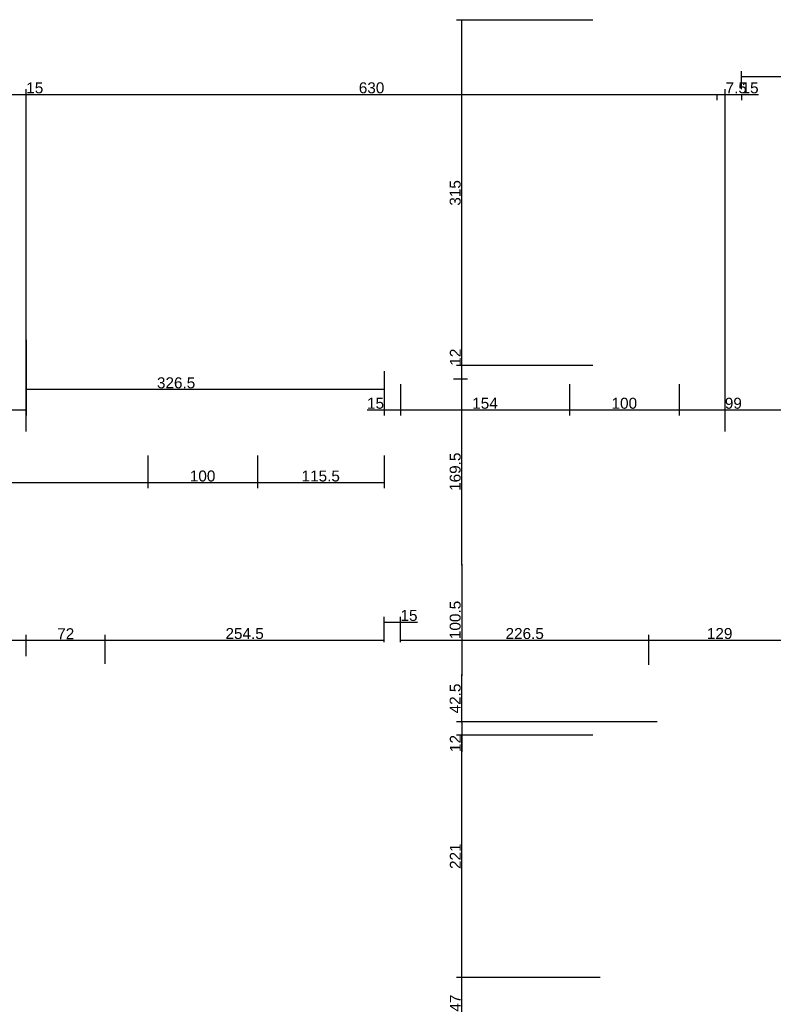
# Model space of a CAD drawing. Header units: millimetres. Extents: x 126553 to 403692, y -95821 to 38049.
# Tile 40 of 256: x 161586 to 162274, y -23926 to -23028. Entities that reach past the tile are written whole.
import ezdxf

# ---------------------------------------------------------------- set-up
doc = ezdxf.new("R2010")
doc.units = ezdxf.units.MM
doc.layers.add('11_wymiary', color=55, linetype='Continuous')
doc.layers.add('11_wymiary @ 50', color=55, linetype='Continuous')
doc.styles.add('11_RJ', font='arial.ttf')
doc.dimstyles.new('11_RJ (cc)', dxfattribs={"dimtxt": 0.2, "dimasz": 0.001, "dimexe": 0.1, "dimexo": 0.1, "dimgap": 0.02, "dimtad": 1, "dimdec": 1, "dimrnd": 0.5, "dimzin": 12, "dimdsep": 46, "dimtxsty": '11_RJ', "dimblk": 'OBLIQUE', "dimcen": 0, "dimdle": 0.01, "dimclrd": 256, "dimclre": 256, "dimclrt": 2, "dimazin": 3, "dimtfac": 1, "dimtdec": 1, "dimtofl": 0, "dimtmove": 0, "dimatfit": 3, "dimldrblk": 'DOT', "dimfxl": 1, "dimtolj": 1, "dimtzin": 13, "dimarcsym": 0})

# ---------------------------------------------------------------- blocks, each defined once
blk = doc.blocks.new('_Oblique')
at = {"color": 0, "linetype": 'ByBlock', "lineweight": -2}
blk.add_line((-0.5, -0.5), (0.5, 0.5), dxfattribs=at)
blk = doc.blocks.new('*D1231')
at = {"layer": '11_wymiary', "lineweight": -2, "transparency": 16777216}
for p, q in [((161576.87, -23096.05), (161592.37, -23096.05)), ((161577.37, -23403.24), (161577.37, -23091.05)), ((161592.37, -23403.24), (161592.37, -23091.05)), ((161592.37, -23096.05), (161607.88, -23096.05))]:
    blk.add_line(p, q, dxfattribs=at)
at = {"layer": 'Defpoints', "color": 0, "transparency": 16777216}
for p in [(161592.37, -23096.05), (161577.37, -23408.24), (161592.37, -23408.24)]:
    blk.add_point(p, dxfattribs=at)
at = {"layer": '11_wymiary', "lineweight": -2, "transparency": 16777216, "xscale": 0.05, "yscale": 0.05, "zscale": 0.05, "rotation": 180}
blk.add_blockref('_Oblique', (161577.37, -23096.05), dxfattribs=at)
at = {"layer": '11_wymiary', "lineweight": -2, "transparency": 16777216, "xscale": 0.05, "yscale": 0.05, "zscale": 0.05}
blk.add_blockref('_Oblique', (161592.37, -23096.05), dxfattribs=at)
at = {"layer": '11_wymiary', "color": 2, "transparency": 16777216, "insert": (161600.15, -23089.95), "char_height": 10, "attachment_point": 5, "style": '11_RJ'}
blk.add_mtext('\\A1;15', dxfattribs=at)
blk = doc.blocks.new('_Dot')
at = {"color": 0, "linetype": 'ByBlock', "lineweight": -2}
blk.add_line((-0.5, 0), (-1, 0), dxfattribs=at)
at = {"color": 0, "linetype": 'ByBlock', "const_width": 0.5}
blk.add_lwpolyline([(-0.25, 0, 1), (0.25, 0, 1)], format="xyb", close=True, dxfattribs=at)
blk = doc.blocks.new('*D1232')
at = {"layer": '11_wymiary', "lineweight": -2, "transparency": 16777216}
for p, q in [((161591.87, -23096.05), (162222.87, -23096.05)), ((161592.37, -23403.24), (161592.37, -23091.05)), ((162222.37, -23095.74), (162222.37, -23101.05))]:
    blk.add_line(p, q, dxfattribs=at)
at = {"layer": 'Defpoints', "color": 0, "transparency": 16777216}
for p in [(162222.37, -23090.74), (162222.37, -23096.05), (161592.37, -23408.24)]:
    blk.add_point(p, dxfattribs=at)
at = {"layer": '11_wymiary', "lineweight": -2, "transparency": 16777216, "xscale": 0.05, "yscale": 0.05, "zscale": 0.05, "rotation": 180}
blk.add_blockref('_Oblique', (161592.37, -23096.05), dxfattribs=at)
at = {"layer": '11_wymiary', "lineweight": -2, "transparency": 16777216, "xscale": 0.05, "yscale": 0.05, "zscale": 0.05}
blk.add_blockref('_Oblique', (162222.37, -23096.05), dxfattribs=at)
at = {"layer": '11_wymiary', "color": 2, "transparency": 16777216, "insert": (161907.37, -23089.94), "char_height": 10, "attachment_point": 5, "style": '11_RJ'}
blk.add_mtext('\\A1;630', dxfattribs=at)
blk = doc.blocks.new('*D1233')
at = {"layer": '11_wymiary', "lineweight": -2, "transparency": 16777216}
for p, q in [((162221.87, -23096.05), (162229.87, -23096.05)), ((162222.37, -23095.74), (162222.37, -23101.05)), ((162229.87, -23403.24), (162229.87, -23091.05)), ((162229.87, -23096.05), (162250.12, -23096.05))]:
    blk.add_line(p, q, dxfattribs=at)
at = {"layer": 'Defpoints', "color": 0, "transparency": 16777216}
for p in [(162222.37, -23090.74), (162229.87, -23096.05), (162229.87, -23408.24)]:
    blk.add_point(p, dxfattribs=at)
at = {"layer": '11_wymiary', "lineweight": -2, "transparency": 16777216, "xscale": 0.05, "yscale": 0.05, "zscale": 0.05, "rotation": 180}
blk.add_blockref('_Oblique', (162222.37, -23096.05), dxfattribs=at)
at = {"layer": '11_wymiary', "lineweight": -2, "transparency": 16777216, "xscale": 0.05, "yscale": 0.05, "zscale": 0.05}
blk.add_blockref('_Oblique', (162229.87, -23096.05), dxfattribs=at)
at = {"layer": '11_wymiary', "color": 2, "transparency": 16777216, "insert": (162240.02, -23089.97), "char_height": 10, "attachment_point": 5, "style": '11_RJ'}
blk.add_mtext('\\A1;7.5', dxfattribs=at)
blk = doc.blocks.new('*D1234')
at = {"layer": '11_wymiary', "lineweight": -2, "transparency": 16777216}
for p, q in [((162229.37, -23096.05), (162244.87, -23096.05)), ((162229.87, -23403.24), (162229.87, -23091.05)), ((162244.87, -23095.74), (162244.87, -23101.05)), ((162244.87, -23096.05), (162260.38, -23096.05))]:
    blk.add_line(p, q, dxfattribs=at)
at = {"layer": 'Defpoints', "color": 0, "transparency": 16777216}
for p in [(162244.87, -23090.74), (162244.87, -23096.05), (162229.87, -23408.24)]:
    blk.add_point(p, dxfattribs=at)
at = {"layer": '11_wymiary', "lineweight": -2, "transparency": 16777216, "xscale": 0.05, "yscale": 0.05, "zscale": 0.05, "rotation": 180}
blk.add_blockref('_Oblique', (162229.87, -23096.05), dxfattribs=at)
at = {"layer": '11_wymiary', "lineweight": -2, "transparency": 16777216, "xscale": 0.05, "yscale": 0.05, "zscale": 0.05}
blk.add_blockref('_Oblique', (162244.87, -23096.05), dxfattribs=at)
at = {"layer": '11_wymiary', "color": 2, "transparency": 16777216, "insert": (162252.65, -23089.95), "char_height": 10, "attachment_point": 5, "style": '11_RJ'}
blk.add_mtext('\\A1;15', dxfattribs=at)
blk = doc.blocks.new('*D1235')
at = {"layer": '11_wymiary', "lineweight": -2, "transparency": 16777216}
for p, q in [((162244.37, -23079.55), (162882.87, -23079.55)), ((162244.87, -23091.05), (162244.87, -23074.55)), ((162882.37, -23085.74), (162882.37, -23074.55))]:
    blk.add_line(p, q, dxfattribs=at)
at = {"layer": 'Defpoints', "color": 0, "transparency": 16777216}
for p in [(162882.37, -23079.55), (162244.87, -23096.05), (162882.37, -23090.74)]:
    blk.add_point(p, dxfattribs=at)
at = {"layer": '11_wymiary', "lineweight": -2, "transparency": 16777216, "xscale": 0.05, "yscale": 0.05, "zscale": 0.05, "rotation": 180}
blk.add_blockref('_Oblique', (162244.87, -23079.55), dxfattribs=at)
at = {"layer": '11_wymiary', "lineweight": -2, "transparency": 16777216, "xscale": 0.05, "yscale": 0.05, "zscale": 0.05}
blk.add_blockref('_Oblique', (162882.37, -23079.55), dxfattribs=at)
at = {"layer": '11_wymiary', "color": 2, "transparency": 16777216, "insert": (162539.7, -23073.44), "char_height": 10, "attachment_point": 5, "style": '11_RJ'}
blk.add_mtext('\\A1;637.5', dxfattribs=at)
blk = doc.blocks.new('*D1242')
at = {"layer": '11_wymiary', "lineweight": -2, "transparency": 16777216}
for p, q in [((162115.85, -23901.24), (161984.79, -23901.24)), ((161989.79, -23948.74), (161989.79, -23900.74)), ((162135.37, -23948.24), (161984.79, -23948.24))]:
    blk.add_line(p, q, dxfattribs=at)
at = {"layer": 'Defpoints', "color": 0, "transparency": 16777216}
for p in [(161989.79, -23901.24), (162120.85, -23901.24), (162140.37, -23948.24)]:
    blk.add_point(p, dxfattribs=at)
at = {"layer": '11_wymiary', "lineweight": -2, "transparency": 16777216, "xscale": 0.05, "yscale": 0.05, "zscale": 0.05}
for p, rotation in [((161989.79, -23901.24), 90), ((161989.79, -23948.24), 270)]:
    blk.add_blockref('_Oblique', p, dxfattribs=dict(at, rotation=rotation))
at = {"layer": '11_wymiary', "color": 2, "transparency": 16777216, "insert": (161983.79, -23924.74), "char_height": 10, "attachment_point": 5, "rotation": 90, "style": '11_RJ'}
blk.add_mtext('\\A1;47', dxfattribs=at)
blk = doc.blocks.new('*D1243')
at = {"layer": '11_wymiary', "lineweight": -2, "transparency": 16777216}
for p, q in [((162109.22, -23680.24), (161984.79, -23680.24)), ((161989.79, -23901.74), (161989.79, -23679.74)), ((162115.85, -23901.24), (161984.79, -23901.24))]:
    blk.add_line(p, q, dxfattribs=at)
at = {"layer": 'Defpoints', "color": 0, "transparency": 16777216}
for p in [(161989.79, -23680.24), (162114.22, -23680.24), (162120.85, -23901.24)]:
    blk.add_point(p, dxfattribs=at)
at = {"layer": '11_wymiary', "lineweight": -2, "transparency": 16777216, "xscale": 0.05, "yscale": 0.05, "zscale": 0.05}
for p, rotation in [((161989.79, -23680.24), 90), ((161989.79, -23901.24), 270)]:
    blk.add_blockref('_Oblique', p, dxfattribs=dict(at, rotation=rotation))
at = {"layer": '11_wymiary', "color": 2, "transparency": 16777216, "insert": (161983.77, -23790.74), "char_height": 10, "attachment_point": 5, "rotation": 90, "style": '11_RJ'}
blk.add_mtext('\\A1;221', dxfattribs=at)
blk = doc.blocks.new('*D1244')
at = {"layer": '11_wymiary', "lineweight": -2, "transparency": 16777216}
for p, q in [((161989.79, -23668.74), (161989.79, -23625.09)), ((162167.98, -23668.24), (161984.79, -23668.24))]:
    blk.add_line(p, q, dxfattribs=at)
at = {"layer": 'Defpoints', "color": 0, "transparency": 16777216}
for p in [(161989.79, -23625.59), (161989.79, -23625.59), (162172.98, -23668.24)]:
    blk.add_point(p, dxfattribs=at)
at = {"layer": '11_wymiary', "lineweight": -2, "transparency": 16777216, "xscale": 0.05, "yscale": 0.05, "zscale": 0.05}
for p, rotation in [((161989.79, -23625.59), 90), ((161989.79, -23668.24), 270)]:
    blk.add_blockref('_Oblique', p, dxfattribs=dict(at, rotation=rotation))
at = {"layer": '11_wymiary', "color": 2, "transparency": 16777216, "insert": (161983.68, -23646.91), "char_height": 10, "attachment_point": 5, "rotation": 90, "style": '11_RJ'}
blk.add_mtext('\\A1;42.5', dxfattribs=at)
blk = doc.blocks.new('*D1245')
at = {"layer": '11_wymiary', "lineweight": -2, "transparency": 16777216}
blk.add_line((161989.79, -23525.4), (161989.79, -23354.74), dxfattribs=at)
at = {"layer": 'Defpoints', "color": 0, "transparency": 16777216}
for p in [(161989.79, -23355.24), (161989.79, -23355.24), (161989.79, -23524.9)]:
    blk.add_point(p, dxfattribs=at)
at = {"layer": '11_wymiary', "lineweight": -2, "transparency": 16777216, "xscale": 0.05, "yscale": 0.05, "zscale": 0.05}
for p, rotation in [((161989.79, -23355.24), 90), ((161989.79, -23524.9), 270)]:
    blk.add_blockref('_Oblique', p, dxfattribs=dict(at, rotation=rotation))
at = {"layer": '11_wymiary', "color": 2, "transparency": 16777216, "insert": (161983.68, -23440.07), "char_height": 10, "attachment_point": 5, "rotation": 90, "style": '11_RJ'}
blk.add_mtext('\\A1;169.5', dxfattribs=at)
blk = doc.blocks.new('*D1246')
at = {"layer": '11_wymiary', "lineweight": -2, "transparency": 16777216}
for p, q in [((162109.22, -23028.24), (161984.79, -23028.24)), ((161989.79, -23343.74), (161989.79, -23027.74)), ((162109.22, -23343.24), (161984.79, -23343.24))]:
    blk.add_line(p, q, dxfattribs=at)
at = {"layer": 'Defpoints', "color": 0, "transparency": 16777216}
for p in [(161989.79, -23028.24), (162114.22, -23028.24), (162114.22, -23343.24)]:
    blk.add_point(p, dxfattribs=at)
at = {"layer": '11_wymiary', "lineweight": -2, "transparency": 16777216, "xscale": 0.05, "yscale": 0.05, "zscale": 0.05}
for p, rotation in [((161989.79, -23028.24), 90), ((161989.79, -23343.24), 270)]:
    blk.add_blockref('_Oblique', p, dxfattribs=dict(at, rotation=rotation))
at = {"layer": '11_wymiary', "color": 2, "transparency": 16777216, "insert": (161983.68, -23185.74), "char_height": 10, "attachment_point": 5, "rotation": 90, "style": '11_RJ'}
blk.add_mtext('\\A1;315', dxfattribs=at)
blk = doc.blocks.new('*D1247')
at = {"layer": '11_wymiary', "lineweight": -2, "transparency": 16777216}
for p, q in [((161803.22, -23425.24), (161803.22, -23455.12)), ((161918.74, -23425.24), (161918.74, -23455.12)), ((161919.24, -23450.12), (161802.72, -23450.12))]:
    blk.add_line(p, q, dxfattribs=at)
at = {"layer": 'Defpoints', "color": 0, "transparency": 16777216}
for p in [(161803.22, -23420.24), (161918.74, -23420.24), (161803.22, -23450.12)]:
    blk.add_point(p, dxfattribs=at)
at = {"layer": '11_wymiary', "lineweight": -2, "transparency": 16777216, "xscale": 0.05, "yscale": 0.05, "zscale": 0.05, "rotation": 180}
blk.add_blockref('_Oblique', (161803.22, -23450.12), dxfattribs=at)
at = {"layer": '11_wymiary', "lineweight": -2, "transparency": 16777216, "xscale": 0.05, "yscale": 0.05, "zscale": 0.05}
blk.add_blockref('_Oblique', (161918.74, -23450.12), dxfattribs=at)
at = {"layer": '11_wymiary', "color": 2, "transparency": 16777216, "insert": (161860.98, -23444.01), "char_height": 10, "attachment_point": 5, "style": '11_RJ'}
blk.add_mtext('\\A1;115.5', dxfattribs=at)
blk = doc.blocks.new('*D1248')
at = {"layer": '11_wymiary', "lineweight": -2, "transparency": 16777216}
for p, q in [((161703.22, -23425.24), (161703.22, -23455.12)), ((161803.22, -23425.24), (161803.22, -23455.12)), ((161803.72, -23450.12), (161702.72, -23450.12))]:
    blk.add_line(p, q, dxfattribs=at)
at = {"layer": 'Defpoints', "color": 0, "transparency": 16777216}
for p in [(161703.22, -23420.24), (161803.22, -23420.24), (161703.22, -23450.12)]:
    blk.add_point(p, dxfattribs=at)
at = {"layer": '11_wymiary', "lineweight": -2, "transparency": 16777216, "xscale": 0.05, "yscale": 0.05, "zscale": 0.05, "rotation": 180}
blk.add_blockref('_Oblique', (161703.22, -23450.12), dxfattribs=at)
at = {"layer": '11_wymiary', "lineweight": -2, "transparency": 16777216, "xscale": 0.05, "yscale": 0.05, "zscale": 0.05}
blk.add_blockref('_Oblique', (161803.22, -23450.12), dxfattribs=at)
at = {"layer": '11_wymiary', "color": 2, "transparency": 16777216, "insert": (161753.22, -23444.01), "char_height": 10, "attachment_point": 5, "style": '11_RJ'}
blk.add_mtext('\\A1;100', dxfattribs=at)
blk = doc.blocks.new('*D1249')
at = {"layer": '11_wymiary', "lineweight": -2, "transparency": 16777216}
for p, q in [((161359.87, -23425.24), (161359.87, -23455.12)), ((161703.22, -23425.24), (161703.22, -23455.12)), ((161703.72, -23450.12), (161359.37, -23450.12))]:
    blk.add_line(p, q, dxfattribs=at)
at = {"layer": 'Defpoints', "color": 0, "transparency": 16777216}
for p in [(161359.87, -23420.24), (161703.22, -23420.24), (161359.87, -23450.12)]:
    blk.add_point(p, dxfattribs=at)
at = {"layer": '11_wymiary', "lineweight": -2, "transparency": 16777216, "xscale": 0.05, "yscale": 0.05, "zscale": 0.05, "rotation": 180}
blk.add_blockref('_Oblique', (161359.87, -23450.12), dxfattribs=at)
at = {"layer": '11_wymiary', "lineweight": -2, "transparency": 16777216, "xscale": 0.05, "yscale": 0.05, "zscale": 0.05}
blk.add_blockref('_Oblique', (161703.22, -23450.12), dxfattribs=at)
at = {"layer": '11_wymiary', "color": 2, "transparency": 16777216, "insert": (161531.54, -23444.01), "char_height": 10, "attachment_point": 5, "style": '11_RJ'}
blk.add_mtext('\\A1;343.5', dxfattribs=at)
blk = doc.blocks.new('*D1317')
at = {"layer": '11_wymiary', "lineweight": -2, "transparency": 16777216}
for p, q in [((162187.92, -23360.24), (162187.92, -23388.75)), ((162286.81, -23360.24), (162286.81, -23388.75)), ((162287.31, -23383.75), (162187.42, -23383.75))]:
    blk.add_line(p, q, dxfattribs=at)
at = {"layer": 'Defpoints', "color": 0, "transparency": 16777216}
for p in [(162187.92, -23355.24), (162286.81, -23355.24), (162187.92, -23383.75)]:
    blk.add_point(p, dxfattribs=at)
at = {"layer": '11_wymiary', "lineweight": -2, "transparency": 16777216, "xscale": 0.05, "yscale": 0.05, "zscale": 0.05, "rotation": 180}
blk.add_blockref('_Oblique', (162187.92, -23383.75), dxfattribs=at)
at = {"layer": '11_wymiary', "lineweight": -2, "transparency": 16777216, "xscale": 0.05, "yscale": 0.05, "zscale": 0.05}
blk.add_blockref('_Oblique', (162286.81, -23383.75), dxfattribs=at)
at = {"layer": '11_wymiary', "color": 2, "transparency": 16777216, "insert": (162237.37, -23377.65), "char_height": 10, "attachment_point": 5, "style": '11_RJ'}
blk.add_mtext('\\A1;99', dxfattribs=at)
blk = doc.blocks.new('*D1318')
at = {"layer": '11_wymiary', "lineweight": -2, "transparency": 16777216}
for p, q in [((162087.92, -23360.24), (162087.92, -23388.75)), ((162187.92, -23360.24), (162187.92, -23388.75)), ((162188.42, -23383.75), (162087.42, -23383.75))]:
    blk.add_line(p, q, dxfattribs=at)
at = {"layer": 'Defpoints', "color": 0, "transparency": 16777216}
for p in [(162087.92, -23355.24), (162187.92, -23355.24), (162087.92, -23383.75)]:
    blk.add_point(p, dxfattribs=at)
at = {"layer": '11_wymiary', "lineweight": -2, "transparency": 16777216, "xscale": 0.05, "yscale": 0.05, "zscale": 0.05, "rotation": 180}
blk.add_blockref('_Oblique', (162087.92, -23383.75), dxfattribs=at)
at = {"layer": '11_wymiary', "lineweight": -2, "transparency": 16777216, "xscale": 0.05, "yscale": 0.05, "zscale": 0.05}
blk.add_blockref('_Oblique', (162187.92, -23383.75), dxfattribs=at)
at = {"layer": '11_wymiary', "color": 2, "transparency": 16777216, "insert": (162137.92, -23377.65), "char_height": 10, "attachment_point": 5, "style": '11_RJ'}
blk.add_mtext('\\A1;100', dxfattribs=at)
blk = doc.blocks.new('*D1319')
at = {"layer": '11_wymiary', "lineweight": -2, "transparency": 16777216}
for p, q in [((161933.74, -23360.24), (161933.74, -23388.75)), ((162087.92, -23360.24), (162087.92, -23388.75)), ((162088.42, -23383.75), (161933.24, -23383.75))]:
    blk.add_line(p, q, dxfattribs=at)
at = {"layer": 'Defpoints', "color": 0, "transparency": 16777216}
for p in [(161933.74, -23355.24), (162087.92, -23355.24), (161933.74, -23383.75)]:
    blk.add_point(p, dxfattribs=at)
at = {"layer": '11_wymiary', "lineweight": -2, "transparency": 16777216, "xscale": 0.05, "yscale": 0.05, "zscale": 0.05, "rotation": 180}
blk.add_blockref('_Oblique', (161933.74, -23383.75), dxfattribs=at)
at = {"layer": '11_wymiary', "lineweight": -2, "transparency": 16777216, "xscale": 0.05, "yscale": 0.05, "zscale": 0.05}
blk.add_blockref('_Oblique', (162087.92, -23383.75), dxfattribs=at)
at = {"layer": '11_wymiary', "color": 2, "transparency": 16777216, "insert": (162010.83, -23377.65), "char_height": 10, "attachment_point": 5, "style": '11_RJ'}
blk.add_mtext('\\A1;154', dxfattribs=at)
blk = doc.blocks.new('*D1320')
at = {"layer": '11_wymiary', "lineweight": -2, "transparency": 16777216}
for p, q in [((161918.74, -23348.24), (161918.74, -23388.75)), ((161933.74, -23360.24), (161933.74, -23388.75)), ((161918.74, -23383.75), (161903.23, -23383.75)), ((161934.24, -23383.75), (161918.74, -23383.75))]:
    blk.add_line(p, q, dxfattribs=at)
at = {"layer": 'Defpoints', "color": 0, "transparency": 16777216}
for p in [(161918.74, -23343.24), (161933.74, -23355.24), (161918.74, -23383.75)]:
    blk.add_point(p, dxfattribs=at)
at = {"layer": '11_wymiary', "lineweight": -2, "transparency": 16777216, "xscale": 0.05, "yscale": 0.05, "zscale": 0.05, "rotation": 180}
blk.add_blockref('_Oblique', (161918.74, -23383.75), dxfattribs=at)
at = {"layer": '11_wymiary', "lineweight": -2, "transparency": 16777216, "xscale": 0.05, "yscale": 0.05, "zscale": 0.05}
blk.add_blockref('_Oblique', (161933.74, -23383.75), dxfattribs=at)
at = {"layer": '11_wymiary', "color": 2, "transparency": 16777216, "insert": (161910.96, -23377.65), "char_height": 10, "attachment_point": 5, "style": '11_RJ'}
blk.add_mtext('\\A1;15', dxfattribs=at)
blk = doc.blocks.new('*D1321')
at = {"layer": '11_wymiary', "lineweight": -2, "transparency": 16777216}
for p, q in [((161592.37, -23319.64), (161592.37, -23370.11)), ((161918.74, -23348.24), (161918.74, -23370.11)), ((161919.24, -23365.11), (161591.87, -23365.11))]:
    blk.add_line(p, q, dxfattribs=at)
at = {"layer": 'Defpoints', "color": 0, "transparency": 16777216}
for p in [(161592.37, -23314.64), (161918.74, -23343.24), (161592.37, -23365.11)]:
    blk.add_point(p, dxfattribs=at)
at = {"layer": '11_wymiary', "lineweight": -2, "transparency": 16777216, "xscale": 0.05, "yscale": 0.05, "zscale": 0.05, "rotation": 180}
blk.add_blockref('_Oblique', (161592.37, -23365.11), dxfattribs=at)
at = {"layer": '11_wymiary', "lineweight": -2, "transparency": 16777216, "xscale": 0.05, "yscale": 0.05, "zscale": 0.05}
blk.add_blockref('_Oblique', (161918.74, -23365.11), dxfattribs=at)
at = {"layer": '11_wymiary', "color": 2, "transparency": 16777216, "insert": (161729.07, -23359), "char_height": 10, "attachment_point": 5, "style": '11_RJ'}
blk.add_mtext('\\A1;326.5', dxfattribs=at)
blk = doc.blocks.new('*D1322')
at = {"layer": '11_wymiary', "lineweight": -2, "transparency": 16777216}
for p, q in [((161577.37, -23319.64), (161577.37, -23388.75)), ((161592.37, -23319.64), (161592.37, -23388.75)), ((161577.37, -23383.75), (161561.86, -23383.75)), ((161592.87, -23383.75), (161577.37, -23383.75))]:
    blk.add_line(p, q, dxfattribs=at)
at = {"layer": 'Defpoints', "color": 0, "transparency": 16777216}
for p in [(161577.37, -23314.64), (161592.37, -23314.64), (161577.37, -23383.75)]:
    blk.add_point(p, dxfattribs=at)
at = {"layer": '11_wymiary', "lineweight": -2, "transparency": 16777216, "xscale": 0.05, "yscale": 0.05, "zscale": 0.05, "rotation": 180}
blk.add_blockref('_Oblique', (161577.37, -23383.75), dxfattribs=at)
at = {"layer": '11_wymiary', "lineweight": -2, "transparency": 16777216, "xscale": 0.05, "yscale": 0.05, "zscale": 0.05}
blk.add_blockref('_Oblique', (161592.37, -23383.75), dxfattribs=at)
at = {"layer": '11_wymiary', "color": 2, "transparency": 16777216, "insert": (161569.59, -23377.65), "char_height": 10, "attachment_point": 5, "style": '11_RJ'}
blk.add_mtext('\\A1;15', dxfattribs=at)
blk = doc.blocks.new('*D1330')
at = {"layer": '11_wymiary', "lineweight": -2, "transparency": 16777216}
for p, q in [((161989.79, -23343.24), (161989.79, -23327.91)), ((161989.79, -23355.74), (161989.79, -23343.24)), ((161982.17, -23355.24), (161994.79, -23355.24))]:
    blk.add_line(p, q, dxfattribs=at)
at = {"layer": 'Defpoints', "color": 0, "transparency": 16777216}
for p in [(161989.79, -23343.24), (161989.79, -23343.24), (161977.17, -23355.24)]:
    blk.add_point(p, dxfattribs=at)
at = {"layer": '11_wymiary', "lineweight": -2, "transparency": 16777216, "xscale": 0.05, "yscale": 0.05, "zscale": 0.05}
for p, rotation in [((161989.79, -23343.24), 90), ((161989.79, -23355.24), 270)]:
    blk.add_blockref('_Oblique', p, dxfattribs=dict(at, rotation=rotation))
at = {"layer": '11_wymiary', "color": 2, "transparency": 16777216, "insert": (161983.77, -23335.55), "char_height": 10, "attachment_point": 5, "rotation": 90, "style": '11_RJ'}
blk.add_mtext('\\A1;12', dxfattribs=at)
blk = doc.blocks.new('*D1331')
at = {"layer": '11_wymiary', "lineweight": -2, "transparency": 16777216}
for p, q in [((161989.79, -23667.74), (161989.79, -23680.24)), ((161989.79, -23680.24), (161989.79, -23695.57))]:
    blk.add_line(p, q, dxfattribs=at)
at = {"layer": 'Defpoints', "color": 0, "transparency": 16777216}
for p in [(161989.79, -23668.24), (161989.79, -23680.24), (161989.79, -23680.24)]:
    blk.add_point(p, dxfattribs=at)
at = {"layer": '11_wymiary', "lineweight": -2, "transparency": 16777216, "xscale": 0.05, "yscale": 0.05, "zscale": 0.05}
for p, rotation in [((161989.79, -23668.24), 90), ((161989.79, -23680.24), 270)]:
    blk.add_blockref('_Oblique', p, dxfattribs=dict(at, rotation=rotation))
at = {"layer": '11_wymiary', "color": 2, "transparency": 16777216, "insert": (161983.77, -23687.93), "char_height": 10, "attachment_point": 5, "rotation": 90, "style": '11_RJ'}
blk.add_mtext('\\A1;12', dxfattribs=at)
blk = doc.blocks.new('*D1332')
at = {"layer": '11_wymiary', "lineweight": -2, "transparency": 16777216}
blk.add_line((161989.79, -23524.4), (161989.79, -23626.09), dxfattribs=at)
at = {"layer": 'Defpoints', "color": 0, "transparency": 16777216}
for p in [(161989.79, -23524.9), (161989.79, -23625.59), (161989.79, -23625.59)]:
    blk.add_point(p, dxfattribs=at)
at = {"layer": '11_wymiary', "lineweight": -2, "transparency": 16777216, "xscale": 0.05, "yscale": 0.05, "zscale": 0.05}
for p, rotation in [((161989.79, -23524.9), 90), ((161989.79, -23625.59), 270)]:
    blk.add_blockref('_Oblique', p, dxfattribs=dict(at, rotation=rotation))
at = {"layer": '11_wymiary', "color": 2, "transparency": 16777216, "insert": (161983.68, -23575.24), "char_height": 10, "attachment_point": 5, "rotation": 90, "style": '11_RJ'}
blk.add_mtext('\\A1;100.5', dxfattribs=at)
blk = doc.blocks.new('*D1378')
at = {"layer": '11_wymiary', "lineweight": -2, "transparency": 16777216}
for p, q in [((161496.87, -23655.24), (161496.87, -23588.8)), ((161592.37, -23608.24), (161592.37, -23588.8)), ((161496.37, -23593.8), (161592.87, -23593.8))]:
    blk.add_line(p, q, dxfattribs=at)
at = {"layer": 'Defpoints', "color": 0, "transparency": 16777216}
for p in [(161592.37, -23593.8), (161592.37, -23613.24), (161496.87, -23660.24)]:
    blk.add_point(p, dxfattribs=at)
at = {"layer": '11_wymiary', "lineweight": -2, "transparency": 16777216, "xscale": 0.05, "yscale": 0.05, "zscale": 0.05, "rotation": 180}
blk.add_blockref('_Oblique', (161496.87, -23593.8), dxfattribs=at)
at = {"layer": '11_wymiary', "lineweight": -2, "transparency": 16777216, "xscale": 0.05, "yscale": 0.05, "zscale": 0.05}
blk.add_blockref('_Oblique', (161592.37, -23593.8), dxfattribs=at)
at = {"layer": '11_wymiary', "color": 2, "transparency": 16777216, "insert": (161544.62, -23587.69), "char_height": 10, "attachment_point": 5, "style": '11_RJ'}
blk.add_mtext('\\A1;95.5', dxfattribs=at)
blk = doc.blocks.new('*D1379')
at = {"layer": '11_wymiary', "lineweight": -2, "transparency": 16777216}
for p, q in [((161592.37, -23608.24), (161592.37, -23588.8)), ((161664.37, -23615.24), (161664.37, -23588.8)), ((161591.87, -23593.8), (161664.87, -23593.8))]:
    blk.add_line(p, q, dxfattribs=at)
at = {"layer": 'Defpoints', "color": 0, "transparency": 16777216}
for p in [(161664.37, -23593.8), (161592.37, -23613.24), (161664.37, -23620.24)]:
    blk.add_point(p, dxfattribs=at)
at = {"layer": '11_wymiary', "lineweight": -2, "transparency": 16777216, "xscale": 0.05, "yscale": 0.05, "zscale": 0.05, "rotation": 180}
blk.add_blockref('_Oblique', (161592.37, -23593.8), dxfattribs=at)
at = {"layer": '11_wymiary', "lineweight": -2, "transparency": 16777216, "xscale": 0.05, "yscale": 0.05, "zscale": 0.05}
blk.add_blockref('_Oblique', (161664.37, -23593.8), dxfattribs=at)
at = {"layer": '11_wymiary', "color": 2, "transparency": 16777216, "insert": (161628.37, -23587.78), "char_height": 10, "attachment_point": 5, "style": '11_RJ'}
blk.add_mtext('\\A1;72', dxfattribs=at)
blk = doc.blocks.new('*D1380')
at = {"layer": '11_wymiary', "lineweight": -2, "transparency": 16777216}
for p, q in [((161664.37, -23615.24), (161664.37, -23588.8)), ((161918.74, -23595.45), (161918.74, -23588.8)), ((161663.87, -23593.8), (161919.24, -23593.8))]:
    blk.add_line(p, q, dxfattribs=at)
at = {"layer": 'Defpoints', "color": 0, "transparency": 16777216}
for p in [(161918.74, -23593.8), (161918.74, -23600.45), (161664.37, -23620.24)]:
    blk.add_point(p, dxfattribs=at)
at = {"layer": '11_wymiary', "lineweight": -2, "transparency": 16777216, "xscale": 0.05, "yscale": 0.05, "zscale": 0.05, "rotation": 180}
blk.add_blockref('_Oblique', (161664.37, -23593.8), dxfattribs=at)
at = {"layer": '11_wymiary', "lineweight": -2, "transparency": 16777216, "xscale": 0.05, "yscale": 0.05, "zscale": 0.05}
blk.add_blockref('_Oblique', (161918.74, -23593.8), dxfattribs=at)
at = {"layer": '11_wymiary', "color": 2, "transparency": 16777216, "insert": (161791.55, -23587.69), "char_height": 10, "attachment_point": 5, "style": '11_RJ'}
blk.add_mtext('\\A1;254.5', dxfattribs=at)
blk = doc.blocks.new('*D1381')
at = {"layer": '11_wymiary', "lineweight": -2, "transparency": 16777216}
for p, q in [((161918.74, -23595.45), (161918.74, -23572.3)), ((161933.74, -23595.45), (161933.74, -23572.3)), ((161918.24, -23577.3), (161933.74, -23577.3)), ((161933.74, -23577.3), (161949.25, -23577.3))]:
    blk.add_line(p, q, dxfattribs=at)
at = {"layer": 'Defpoints', "color": 0, "transparency": 16777216}
for p in [(161933.74, -23577.3), (161918.74, -23600.45), (161933.74, -23600.45)]:
    blk.add_point(p, dxfattribs=at)
at = {"layer": '11_wymiary', "lineweight": -2, "transparency": 16777216, "xscale": 0.05, "yscale": 0.05, "zscale": 0.05, "rotation": 180}
blk.add_blockref('_Oblique', (161918.74, -23577.3), dxfattribs=at)
at = {"layer": '11_wymiary', "lineweight": -2, "transparency": 16777216, "xscale": 0.05, "yscale": 0.05, "zscale": 0.05}
blk.add_blockref('_Oblique', (161933.74, -23577.3), dxfattribs=at)
at = {"layer": '11_wymiary', "color": 2, "transparency": 16777216, "insert": (161941.52, -23571.19), "char_height": 10, "attachment_point": 5, "style": '11_RJ'}
blk.add_mtext('\\A1;15', dxfattribs=at)
blk = doc.blocks.new('*D1382')
at = {"layer": '11_wymiary', "lineweight": -2, "transparency": 16777216}
for p, q in [((161933.74, -23595.45), (161933.74, -23588.8)), ((162160.37, -23616.24), (162160.37, -23588.8)), ((161933.24, -23593.8), (162160.87, -23593.8))]:
    blk.add_line(p, q, dxfattribs=at)
at = {"layer": 'Defpoints', "color": 0, "transparency": 16777216}
for p in [(161933.74, -23600.45), (162160.37, -23593.8), (162160.37, -23621.24)]:
    blk.add_point(p, dxfattribs=at)
at = {"layer": '11_wymiary', "lineweight": -2, "transparency": 16777216, "xscale": 0.05, "yscale": 0.05, "zscale": 0.05, "rotation": 180}
blk.add_blockref('_Oblique', (161933.74, -23593.8), dxfattribs=at)
at = {"layer": '11_wymiary', "lineweight": -2, "transparency": 16777216, "xscale": 0.05, "yscale": 0.05, "zscale": 0.05}
blk.add_blockref('_Oblique', (162160.37, -23593.8), dxfattribs=at)
at = {"layer": '11_wymiary', "color": 2, "transparency": 16777216, "insert": (162047.05, -23587.69), "char_height": 10, "attachment_point": 5, "style": '11_RJ'}
blk.add_mtext('\\A1;226.5', dxfattribs=at)
blk = doc.blocks.new('*D1383')
at = {"layer": '11_wymiary', "lineweight": -2, "transparency": 16777216}
for p, q in [((162160.37, -23616.24), (162160.37, -23588.8)), ((162289.37, -23616.24), (162289.37, -23588.8)), ((162159.87, -23593.8), (162289.87, -23593.8))]:
    blk.add_line(p, q, dxfattribs=at)
at = {"layer": 'Defpoints', "color": 0, "transparency": 16777216}
for p in [(162289.37, -23593.8), (162160.37, -23621.24), (162289.37, -23621.24)]:
    blk.add_point(p, dxfattribs=at)
at = {"layer": '11_wymiary', "lineweight": -2, "transparency": 16777216, "xscale": 0.05, "yscale": 0.05, "zscale": 0.05, "rotation": 180}
blk.add_blockref('_Oblique', (162160.37, -23593.8), dxfattribs=at)
at = {"layer": '11_wymiary', "lineweight": -2, "transparency": 16777216, "xscale": 0.05, "yscale": 0.05, "zscale": 0.05}
blk.add_blockref('_Oblique', (162289.37, -23593.8), dxfattribs=at)
at = {"layer": '11_wymiary', "color": 2, "transparency": 16777216, "insert": (162224.87, -23587.69), "char_height": 10, "attachment_point": 5, "style": '11_RJ'}
blk.add_mtext('\\A1;129', dxfattribs=at)

msp = doc.modelspace()

# ---------------------------------------------------------------- dimensions: what is measured, and where the dimension line sits
at = {"layer": '11_wymiary @ 50'}
for base, p1, p2, picture, middle in [((161989.78786, -23028.24344), (162114.22288, -23343.24344), (162114.22288, -23028.24344), '*D1246', (161983.67872, -23185.74344)), ((161989.78786, -23343.24344), (161977.17481, -23355.24344), (161989.78786, -23343.24344), '*D1330', (161983.7674, -23335.55292)), ((161989.78786, -23355.24344), (161989.78786, -23524.90165), (161989.78786, -23355.24344), '*D1245', (161983.68213, -23440.07255)), ((161989.78786, -23625.58522), (161989.78786, -23524.90165), (161989.78786, -23625.58522), '*D1332', (161983.68213, -23575.24344)), ((161989.78786, -23625.58522), (162172.98026, -23668.24344), (161989.78786, -23625.58522), '*D1244', (161983.68213, -23646.91433)), ((161989.78786, -23680.24344), (161989.78786, -23668.24344), (161989.78786, -23680.24344), '*D1331', (161983.7674, -23687.93396)), ((161989.78786, -23680.24344), (162120.84788, -23901.24344), (162114.22288, -23680.24344), '*D1243', (161983.7674, -23790.74344)), ((161989.78786, -23901.24344), (162140.36721, -23948.24344), (162120.84788, -23901.24344), '*D1242', (161983.78786, -23924.74344))]:
    dim = msp.add_linear_dim(base=base, p1=p1, p2=p2, angle=90, dimstyle='11_RJ (cc)', override={"dimscale": 50, "dimtix": 0, "dimtofl": 0, "dimtmove": 0, "dimatfit": 3}, dxfattribs=at)
    dim.commit()
    dim.dimension.update_dxf_attribs({"geometry": picture, "text_midpoint": middle})
for base, p1, p2, picture, middle in [((162882.36721, -23079.55199), (162244.86721, -23096.05199), (162882.36721, -23090.74344), '*D1235', (162539.69861, -23079.55199)), ((161592.36721, -23365.10959), (161918.74221, -23343.24344), (161592.36721, -23314.64359), '*D1321', (161729.06978, -23365.10959)), ((161933.74221, -23577.29616), (161918.74221, -23600.4465), (161933.74221, -23600.4465), '*D1381', (161941.52141, -23577.29616))]:
    dim = msp.add_linear_dim(base=base, p1=p1, p2=p2, dimstyle='11_RJ (cc)', override={"dimscale": 50, "dimtix": 0, "dimtofl": 0, "dimtmove": 0, "dimatfit": 3}, dxfattribs=at)
    dim.commit()
    dim.dimension.update_dxf_attribs({"geometry": picture, "text_midpoint": middle, "dimtype": 128})
for base, p1, p2, picture, middle in [((161592.36721, -23096.05199), (161577.36721, -23408.24344), (161592.36721, -23408.24344), '*D1231', (161600.14641, -23089.94626)), ((162222.36721, -23096.05199), (161592.36721, -23408.24344), (162222.36721, -23090.74344), '*D1232', (161907.36721, -23089.94285)), ((162229.86721, -23096.05199), (162222.36721, -23090.74344), (162229.86721, -23408.24344), '*D1233', (162240.0168, -23089.96672)), ((162244.86721, -23096.05199), (162229.86721, -23408.24344), (162244.86721, -23090.74344), '*D1234', (162252.64641, -23089.94626)), ((161577.36721, -23383.7529), (161592.36721, -23314.64359), (161577.36721, -23314.64359), '*D1322', (161569.58802, -23377.64717)), ((161918.74221, -23383.7529), (161933.74221, -23355.24344), (161918.74221, -23343.24344), '*D1320', (161910.96302, -23377.64717)), ((161933.74221, -23383.7529), (162087.92486, -23355.24344), (161933.74221, -23355.24344), '*D1319', (162010.83354, -23377.64717)), ((162087.92486, -23383.7529), (162187.92486, -23355.24344), (162087.92486, -23355.24344), '*D1318', (162137.92486, -23377.64717)), ((162187.92486, -23383.7529), (162286.80956, -23355.24344), (162187.92486, -23355.24344), '*D1317', (162237.36721, -23377.64717)), ((161359.86721, -23450.12032), (161703.21863, -23420.24344), (161359.86721, -23420.24344), '*D1249', (161531.54292, -23444.01118)), ((161703.21863, -23450.12032), (161803.21863, -23420.24344), (161703.21863, -23420.24344), '*D1248', (161753.21863, -23444.01459)), ((161803.21863, -23450.12032), (161918.74221, -23420.24344), (161803.21863, -23420.24344), '*D1247', (161860.98042, -23444.01459)), ((161592.36721, -23593.79616), (161496.86721, -23660.24344), (161592.36721, -23613.24344), '*D1378', (161544.61721, -23587.69043)), ((161664.36721, -23593.79616), (161592.36721, -23613.24344), (161664.36721, -23620.24344), '*D1379', (161628.36721, -23587.7757)), ((161918.74221, -23593.79616), (161664.36721, -23620.24344), (161918.74221, -23600.4465), '*D1380', (161791.55471, -23587.69043)), ((162160.36721, -23593.79616), (161933.74221, -23600.4465), (162160.36721, -23621.24344), '*D1382', (162047.05471, -23587.69043)), ((162289.36721, -23593.79616), (162160.36721, -23621.24344), (162289.36721, -23621.24344), '*D1383', (162224.86721, -23587.69043))]:
    dim = msp.add_linear_dim(base=base, p1=p1, p2=p2, dimstyle='11_RJ (cc)', override={"dimscale": 50, "dimtix": 0, "dimtofl": 0, "dimtmove": 0, "dimatfit": 3}, dxfattribs=at)
    dim.commit()
    dim.dimension.update_dxf_attribs({"geometry": picture, "text_midpoint": middle})

doc.saveas('drawing.dxf')
